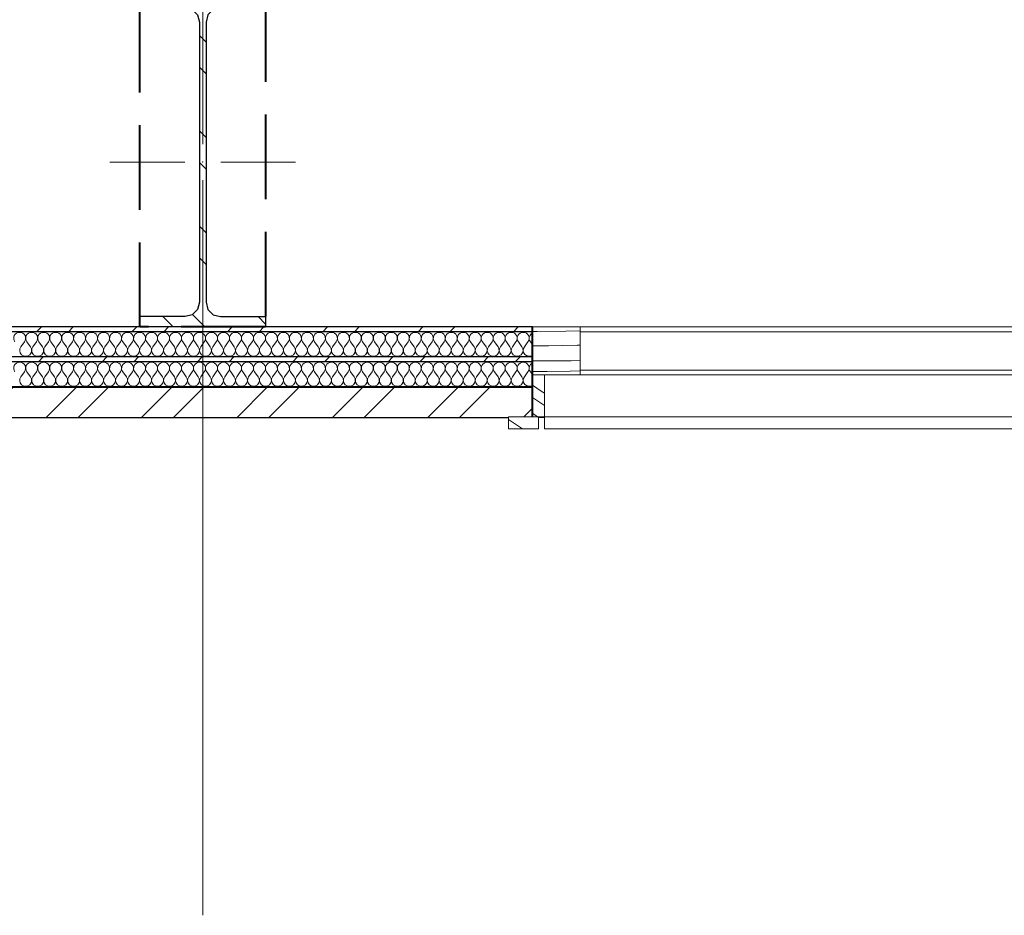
# Model space of a CAD drawing. Header units: millimetres. Extents: x 14199 to 94954, y 30513 to 87642.
# Tile 50 of 72: x 35280 to 36923, y 32797 to 34291. Entities that reach past the tile are written whole.
import ezdxf

# ---------------------------------------------------------------- set-up
doc = ezdxf.new("R2010")
doc.units = ezdxf.units.MM
doc.header["$MEASUREMENT"] = 0
for name, pattern in [('Axe_long_OD', [16800, 10000, -3000, 800, -3000]), ('Lignes cachées', [195.611112, 141.111112, -54.5]), ('Tirets petits', [125, 75, -50]), ('Wipeout_Contour', [1000, 0, -1000])]:
    doc.linetypes.add(name, pattern=pattern)
for name, color, linetype in [('Métal _ Bardage.Charp_Couv_Bard_Métal', 7, 'Continuous'), ('Nouveau_2D - Divers - Axes.2D_3D', 7, 'Continuous'), ('Nouveau_Fenêtres ARCHICAD', 7, 'Continuous'), ('Nouveau_Métal _ Bardage.Charp_Couv_Bard_Métal', 7, 'Continuous'), ('Nouveau_Métal _ Charpente.Charp_Couv_Bard_Métal', 7, 'Continuous')]:
    doc.layers.add(name, color=color, linetype=linetype)
pattern_1 = [(45, (0, 0), (-79.54951, 79.54951), []), (45, (-26.52, 26.52), (-79.54951, 79.54951), [])]

# ---------------------------------------------------------------- blocks, each defined once
blk = doc.blocks.new('*X233')
at = {"layer": 'Métal _ Bardage.Charp_Couv_Bard_Métal', "color": 2, "linetype": 'Continuous', "lineweight": 15, "true_color": 0xfee600}
for p, q in [((35282, 33745.282724), (35288, 33753.282724)), ((35298, 33745.282724), (35292, 33753.282724)), ((35302, 33745.282724), (35308, 33753.282724)), ((35318, 33745.282724), (35312, 33753.282724)), ((35322, 33745.282724), (35328, 33753.282724)), ((35338, 33745.282724), (35332, 33753.282724)), ((35342, 33745.282724), (35348, 33753.282724)), ((35358, 33745.282724), (35352, 33753.282724)), ((35362, 33745.282724), (35368, 33753.282724)), ((35378, 33745.282724), (35372, 33753.282724)), ((35382, 33745.282724), (35388, 33753.282724)), ((35398, 33745.282724), (35392, 33753.282724)), ((35402, 33745.282724), (35408, 33753.282724)), ((35418, 33745.282724), (35412, 33753.282724)), ((35422, 33745.282724), (35428, 33753.282724)), ((35438, 33745.282724), (35432, 33753.282724)), ((35442, 33745.282724), (35448, 33753.282724)), ((35458, 33745.282724), (35452, 33753.282724)), ((35462, 33745.282724), (35468, 33753.282724)), ((35478, 33745.282724), (35472, 33753.282724)), ((35482, 33745.282724), (35488, 33753.282724)), ((35498, 33745.282724), (35492, 33753.282724)), ((35502, 33745.282724), (35508, 33753.282724)), ((35518, 33745.282724), (35512, 33753.282724)), ((35522, 33745.282724), (35528, 33753.282724)), ((35538, 33745.282724), (35532, 33753.282724)), ((35542, 33745.282724), (35548, 33753.282724)), ((35558, 33745.282724), (35552, 33753.282724)), ((35562, 33745.282724), (35568, 33753.282724)), ((35578, 33745.282724), (35572, 33753.282724)), ((35582, 33745.282724), (35588, 33753.282724)), ((35598, 33745.282724), (35592, 33753.282724)), ((35602, 33745.282724), (35608, 33753.282724)), ((35618, 33745.282724), (35612, 33753.282724)), ((35622, 33745.282724), (35628, 33753.282724)), ((35638, 33745.282724), (35632, 33753.282724)), ((35642, 33745.282724), (35648, 33753.282724)), ((35658, 33745.282724), (35652, 33753.282724)), ((35662, 33745.282724), (35668, 33753.282724)), ((35678, 33745.282724), (35672, 33753.282724)), ((35682, 33745.282724), (35688, 33753.282724)), ((35698, 33745.282724), (35692, 33753.282724)), ((35702, 33745.282724), (35708, 33753.282724)), ((35718, 33745.282724), (35712, 33753.282724)), ((35722, 33745.282724), (35728, 33753.282724)), ((35738, 33745.282724), (35732, 33753.282724)), ((35742, 33745.282724), (35748, 33753.282724)), ((35758, 33745.282724), (35752, 33753.282724)), ((35762, 33745.282724), (35768, 33753.282724)), ((35778, 33745.282724), (35772, 33753.282724)), ((35782, 33745.282724), (35788, 33753.282724)), ((35798, 33745.282724), (35792, 33753.282724)), ((35802, 33745.282724), (35808, 33753.282724)), ((35818, 33745.282724), (35812, 33753.282724)), ((35822, 33745.282724), (35828, 33753.282724)), ((35838, 33745.282724), (35832, 33753.282724)), ((35842, 33745.282724), (35848, 33753.282724)), ((35858, 33745.282724), (35852, 33753.282724)), ((35862, 33745.282724), (35868, 33753.282724)), ((35878, 33745.282724), (35872, 33753.282724)), ((35882, 33745.282724), (35888, 33753.282724)), ((35898, 33745.282724), (35892, 33753.282724)), ((35902, 33745.282724), (35908, 33753.282724)), ((35918, 33745.282724), (35912, 33753.282724)), ((35922, 33745.282724), (35928, 33753.282724)), ((35938, 33745.282724), (35932, 33753.282724)), ((35942, 33745.282724), (35948, 33753.282724)), ((35958, 33745.282724), (35952, 33753.282724)), ((35962, 33745.282724), (35968, 33753.282724)), ((35978, 33745.282724), (35972, 33753.282724)), ((35982, 33745.282724), (35988, 33753.282724)), ((35998, 33745.282724), (35992, 33753.282724)), ((36002, 33745.282724), (36008, 33753.282724)), ((36018, 33745.282724), (36012, 33753.282724)), ((36022, 33745.282724), (36028, 33753.282724)), ((36038, 33745.282724), (36032, 33753.282724)), ((36042, 33745.282724), (36048, 33753.282724)), ((36058, 33745.282724), (36052, 33753.282724)), ((36062, 33745.282724), (36068, 33753.282724)), ((36078, 33745.282724), (36072, 33753.282724)), ((36082, 33745.282724), (36088, 33753.282724)), ((36098, 33745.282724), (36092, 33753.282724)), ((36102, 33745.282724), (36108, 33753.282724)), ((36118, 33745.282724), (36112, 33753.282724)), ((36122, 33745.282724), (36128, 33753.282724)), ((36135.347732, 33748.819081), (36132, 33753.282724))]:
    blk.add_line(p, q, dxfattribs=at)
for centre, start, end in [((35280, 33759.282724), 90, 216.869897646), ((35280, 33759.282724), 323.130102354, 90), ((35300, 33759.282724), 90, 216.869897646), ((35300, 33759.282724), 323.130102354, 90), ((35320, 33759.282724), 90, 216.869897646), ((35320, 33759.282724), 323.130102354, 90), ((35340, 33759.282724), 90, 216.869897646), ((35340, 33759.282724), 323.130102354, 90), ((35360, 33759.282724), 90, 216.869897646), ((35360, 33759.282724), 323.130102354, 90), ((35380, 33759.282724), 90, 216.869897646), ((35380, 33759.282724), 323.130102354, 90), ((35400, 33759.282724), 90, 216.869897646), ((35400, 33759.282724), 323.130102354, 90), ((35420, 33759.282724), 90, 216.869897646), ((35420, 33759.282724), 323.130102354, 90), ((35440, 33759.282724), 90, 216.869897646), ((35440, 33759.282724), 323.130102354, 90), ((35460, 33759.282724), 90, 216.869897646), ((35460, 33759.282724), 323.130102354, 90), ((35480, 33759.282724), 90, 216.869897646), ((35480, 33759.282724), 323.130102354, 90), ((35500, 33759.282724), 90, 216.869897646), ((35500, 33759.282724), 323.130102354, 90), ((35520, 33759.282724), 90, 216.869897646), ((35520, 33759.282724), 323.130102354, 90), ((35540, 33759.282724), 90, 216.869897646), ((35540, 33759.282724), 323.130102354, 90), ((35560, 33759.282724), 90, 216.869897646), ((35560, 33759.282724), 323.130102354, 90), ((35580, 33759.282724), 90, 216.869897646), ((35580, 33759.282724), 323.130102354, 90), ((35600, 33759.282724), 90, 216.869897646), ((35600, 33759.282724), 323.130102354, 90), ((35620, 33759.282724), 90, 216.869897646), ((35620, 33759.282724), 323.130102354, 90), ((35640, 33759.282724), 90, 216.869897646), ((35640, 33759.282724), 323.130102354, 90), ((35660, 33759.282724), 90, 216.869897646), ((35660, 33759.282724), 323.130102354, 90), ((35680, 33759.282724), 90, 216.869897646), ((35680, 33759.282724), 323.130102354, 90), ((35700, 33759.282724), 90, 216.869897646), ((35700, 33759.282724), 323.130102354, 90), ((35720, 33759.282724), 90, 216.869897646), ((35720, 33759.282724), 323.130102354, 90), ((35740, 33759.282724), 90, 216.869897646), ((35740, 33759.282724), 323.130102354, 90), ((35760, 33759.282724), 90, 216.869897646), ((35760, 33759.282724), 323.130102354, 90), ((35780, 33759.282724), 90, 216.869897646), ((35780, 33759.282724), 323.130102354, 90), ((35800, 33759.282724), 90, 216.869897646), ((35800, 33759.282724), 323.130102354, 90), ((35820, 33759.282724), 90, 216.869897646), ((35820, 33759.282724), 323.130102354, 90), ((35840, 33759.282724), 90, 216.869897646), ((35840, 33759.282724), 323.130102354, 90), ((35860, 33759.282724), 90, 216.869897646), ((35860, 33759.282724), 323.130102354, 90), ((35880, 33759.282724), 90, 216.869897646), ((35880, 33759.282724), 323.130102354, 90), ((35900, 33759.282724), 90, 216.869897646), ((35900, 33759.282724), 323.130102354, 90), ((35920, 33759.282724), 90, 216.869897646), ((35920, 33759.282724), 323.130102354, 90), ((35940, 33759.282724), 90, 216.869897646), ((35940, 33759.282724), 323.130102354, 90), ((35960, 33759.282724), 90, 216.869897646), ((35960, 33759.282724), 323.130102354, 90), ((35980, 33759.282724), 90, 216.869897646), ((35980, 33759.282724), 323.130102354, 90), ((36000, 33759.282724), 90, 216.869897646), ((36000, 33759.282724), 323.130102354, 90), ((36020, 33759.282724), 90, 216.869897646), ((36020, 33759.282724), 323.130102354, 90), ((36040, 33759.282724), 90, 216.869897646), ((36040, 33759.282724), 323.130102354, 90), ((36060, 33759.282724), 90, 216.869897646), ((36060, 33759.282724), 323.130102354, 90), ((36080, 33759.282724), 90, 216.869897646), ((36080, 33759.282724), 323.130102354, 90), ((36100, 33759.282724), 90, 216.869897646), ((36100, 33759.282724), 323.130102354, 90), ((36120, 33759.282724), 90, 216.869897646), ((36120, 33759.282724), 323.130102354, 90), ((36140, 33759.282724), 117.724899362, 216.869897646), ((35290, 33739.282724), 143.130102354, 36.869897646), ((35310, 33739.282724), 143.130102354, 36.869897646), ((35330, 33739.282724), 143.130102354, 36.869897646), ((35350, 33739.282724), 143.130102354, 36.869897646), ((35370, 33739.282724), 143.130102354, 36.869897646), ((35390, 33739.282724), 143.130102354, 36.869897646), ((35410, 33739.282724), 143.130102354, 36.869897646), ((35430, 33739.282724), 143.130102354, 36.869897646), ((35450, 33739.282724), 143.130102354, 36.869897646), ((35470, 33739.282724), 143.130102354, 36.869897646), ((35490, 33739.282724), 143.130102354, 36.869897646), ((35510, 33739.282724), 143.130102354, 36.869897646), ((35530, 33739.282724), 143.130102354, 36.869897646), ((35550, 33739.282724), 143.130102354, 36.869897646), ((35570, 33739.282724), 143.130102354, 36.869897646), ((35590, 33739.282724), 143.130102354, 36.869897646), ((35610, 33739.282724), 143.130102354, 36.869897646), ((35630, 33739.282724), 143.130102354, 36.869897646), ((35650, 33739.282724), 143.130102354, 36.869897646), ((35670, 33739.282724), 143.130102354, 36.869897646), ((35690, 33739.282724), 143.130102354, 36.869897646), ((35710, 33739.282724), 143.130102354, 36.869897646), ((35730, 33739.282724), 143.130102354, 36.869897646), ((35750, 33739.282724), 143.130102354, 36.869897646), ((35770, 33739.282724), 143.130102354, 36.869897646), ((35790, 33739.282724), 143.130102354, 36.869897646), ((35810, 33739.282724), 143.130102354, 36.869897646), ((35830, 33739.282724), 143.130102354, 36.869897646), ((35850, 33739.282724), 143.130102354, 36.869897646), ((35870, 33739.282724), 143.130102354, 36.869897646), ((35890, 33739.282724), 143.130102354, 36.869897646), ((35910, 33739.282724), 143.130102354, 36.869897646), ((35930, 33739.282724), 143.130102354, 36.869897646), ((35950, 33739.282724), 143.130102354, 36.869897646), ((35970, 33739.282724), 143.130102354, 36.869897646), ((35990, 33739.282724), 143.130102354, 36.869897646), ((36010, 33739.282724), 143.130102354, 36.869897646), ((36030, 33739.282724), 143.130102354, 36.869897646), ((36050, 33739.282724), 143.130102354, 36.869897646), ((36070, 33739.282724), 143.130102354, 36.869897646), ((36090, 33739.282724), 143.130102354, 36.869897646), ((36110, 33739.282724), 143.130102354, 36.869897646), ((36130, 33739.282724), 143.130102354, 302.328533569)]:
    blk.add_arc(centre, 10, start, end, dxfattribs=at)
blk = doc.blocks.new('*X240')
at = {"layer": 'Métal _ Bardage.Charp_Couv_Bard_Métal', "color": 2, "linetype": 'Continuous', "lineweight": 15, "true_color": 0xfee600}
for p, q in [((35282, 33695.282724), (35288, 33703.282724)), ((35298, 33695.282724), (35292, 33703.282724)), ((35302, 33695.282724), (35308, 33703.282724)), ((35318, 33695.282724), (35312, 33703.282724)), ((35322, 33695.282724), (35328, 33703.282724)), ((35338, 33695.282724), (35332, 33703.282724)), ((35342, 33695.282724), (35348, 33703.282724)), ((35358, 33695.282724), (35352, 33703.282724)), ((35362, 33695.282724), (35368, 33703.282724)), ((35378, 33695.282724), (35372, 33703.282724)), ((35382, 33695.282724), (35388, 33703.282724)), ((35398, 33695.282724), (35392, 33703.282724)), ((35402, 33695.282724), (35408, 33703.282724)), ((35418, 33695.282724), (35412, 33703.282724)), ((35422, 33695.282724), (35428, 33703.282724)), ((35438, 33695.282724), (35432, 33703.282724)), ((35442, 33695.282724), (35448, 33703.282724)), ((35458, 33695.282724), (35452, 33703.282724)), ((35462, 33695.282724), (35468, 33703.282724)), ((35478, 33695.282724), (35472, 33703.282724)), ((35482, 33695.282724), (35488, 33703.282724)), ((35498, 33695.282724), (35492, 33703.282724)), ((35502, 33695.282724), (35508, 33703.282724)), ((35518, 33695.282724), (35512, 33703.282724)), ((35522, 33695.282724), (35528, 33703.282724)), ((35538, 33695.282724), (35532, 33703.282724)), ((35542, 33695.282724), (35548, 33703.282724)), ((35558, 33695.282724), (35552, 33703.282724)), ((35562, 33695.282724), (35568, 33703.282724)), ((35578, 33695.282724), (35572, 33703.282724)), ((35582, 33695.282724), (35588, 33703.282724)), ((35598, 33695.282724), (35592, 33703.282724)), ((35602, 33695.282724), (35608, 33703.282724)), ((35618, 33695.282724), (35612, 33703.282724)), ((35622, 33695.282724), (35628, 33703.282724)), ((35638, 33695.282724), (35632, 33703.282724)), ((35642, 33695.282724), (35648, 33703.282724)), ((35658, 33695.282724), (35652, 33703.282724)), ((35662, 33695.282724), (35668, 33703.282724)), ((35678, 33695.282724), (35672, 33703.282724)), ((35682, 33695.282724), (35688, 33703.282724)), ((35698, 33695.282724), (35692, 33703.282724)), ((35702, 33695.282724), (35708, 33703.282724)), ((35718, 33695.282724), (35712, 33703.282724)), ((35722, 33695.282724), (35728, 33703.282724)), ((35738, 33695.282724), (35732, 33703.282724)), ((35742, 33695.282724), (35748, 33703.282724)), ((35758, 33695.282724), (35752, 33703.282724)), ((35762, 33695.282724), (35768, 33703.282724)), ((35778, 33695.282724), (35772, 33703.282724)), ((35782, 33695.282724), (35788, 33703.282724)), ((35798, 33695.282724), (35792, 33703.282724)), ((35802, 33695.282724), (35808, 33703.282724)), ((35818, 33695.282724), (35812, 33703.282724)), ((35822, 33695.282724), (35828, 33703.282724)), ((35838, 33695.282724), (35832, 33703.282724)), ((35842, 33695.282724), (35848, 33703.282724)), ((35858, 33695.282724), (35852, 33703.282724)), ((35862, 33695.282724), (35868, 33703.282724)), ((35878, 33695.282724), (35872, 33703.282724)), ((35882, 33695.282724), (35888, 33703.282724)), ((35898, 33695.282724), (35892, 33703.282724)), ((35902, 33695.282724), (35908, 33703.282724)), ((35918, 33695.282724), (35912, 33703.282724)), ((35922, 33695.282724), (35928, 33703.282724)), ((35938, 33695.282724), (35932, 33703.282724)), ((35942, 33695.282724), (35948, 33703.282724)), ((35958, 33695.282724), (35952, 33703.282724)), ((35962, 33695.282724), (35968, 33703.282724)), ((35978, 33695.282724), (35972, 33703.282724)), ((35982, 33695.282724), (35988, 33703.282724)), ((35998, 33695.282724), (35992, 33703.282724)), ((36002, 33695.282724), (36008, 33703.282724)), ((36018, 33695.282724), (36012, 33703.282724)), ((36022, 33695.282724), (36028, 33703.282724)), ((36038, 33695.282724), (36032, 33703.282724)), ((36042, 33695.282724), (36048, 33703.282724)), ((36058, 33695.282724), (36052, 33703.282724)), ((36062, 33695.282724), (36068, 33703.282724)), ((36078, 33695.282724), (36072, 33703.282724)), ((36082, 33695.282724), (36088, 33703.282724)), ((36098, 33695.282724), (36092, 33703.282724)), ((36102, 33695.282724), (36108, 33703.282724)), ((36118, 33695.282724), (36112, 33703.282724)), ((36122, 33695.282724), (36128, 33703.282724)), ((36135.347732, 33698.819081), (36132, 33703.282724))]:
    blk.add_line(p, q, dxfattribs=at)
for centre, start, end in [((35280, 33709.282724), 90, 216.869897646), ((35280, 33709.282724), 323.130102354, 90), ((35300, 33709.282724), 90, 216.869897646), ((35300, 33709.282724), 323.130102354, 90), ((35320, 33709.282724), 90, 216.869897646), ((35320, 33709.282724), 323.130102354, 90), ((35340, 33709.282724), 90, 216.869897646), ((35340, 33709.282724), 323.130102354, 90), ((35360, 33709.282724), 90, 216.869897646), ((35360, 33709.282724), 323.130102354, 90), ((35380, 33709.282724), 90, 216.869897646), ((35380, 33709.282724), 323.130102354, 90), ((35400, 33709.282724), 90, 216.869897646), ((35400, 33709.282724), 323.130102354, 90), ((35420, 33709.282724), 90, 216.869897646), ((35420, 33709.282724), 323.130102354, 90), ((35440, 33709.282724), 90, 216.869897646), ((35440, 33709.282724), 323.130102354, 90), ((35460, 33709.282724), 90, 216.869897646), ((35460, 33709.282724), 323.130102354, 90), ((35480, 33709.282724), 90, 216.869897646), ((35480, 33709.282724), 323.130102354, 90), ((35500, 33709.282724), 90, 216.869897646), ((35500, 33709.282724), 323.130102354, 90), ((35520, 33709.282724), 90, 216.869897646), ((35520, 33709.282724), 323.130102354, 90), ((35540, 33709.282724), 90, 216.869897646), ((35540, 33709.282724), 323.130102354, 90), ((35560, 33709.282724), 90, 216.869897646), ((35560, 33709.282724), 323.130102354, 90), ((35580, 33709.282724), 90, 216.869897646), ((35580, 33709.282724), 323.130102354, 90), ((35600, 33709.282724), 90, 216.869897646), ((35600, 33709.282724), 323.130102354, 90), ((35620, 33709.282724), 90, 216.869897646), ((35620, 33709.282724), 323.130102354, 90), ((35640, 33709.282724), 90, 216.869897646), ((35640, 33709.282724), 323.130102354, 90), ((35660, 33709.282724), 90, 216.869897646), ((35660, 33709.282724), 323.130102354, 90), ((35680, 33709.282724), 90, 216.869897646), ((35680, 33709.282724), 323.130102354, 90), ((35700, 33709.282724), 90, 216.869897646), ((35700, 33709.282724), 323.130102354, 90), ((35720, 33709.282724), 90, 216.869897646), ((35720, 33709.282724), 323.130102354, 90), ((35740, 33709.282724), 90, 216.869897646), ((35740, 33709.282724), 323.130102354, 90), ((35760, 33709.282724), 90, 216.869897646), ((35760, 33709.282724), 323.130102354, 90), ((35780, 33709.282724), 90, 216.869897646), ((35780, 33709.282724), 323.130102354, 90), ((35800, 33709.282724), 90, 216.869897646), ((35800, 33709.282724), 323.130102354, 90), ((35820, 33709.282724), 90, 216.869897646), ((35820, 33709.282724), 323.130102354, 90), ((35840, 33709.282724), 90, 216.869897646), ((35840, 33709.282724), 323.130102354, 90), ((35860, 33709.282724), 90, 216.869897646), ((35860, 33709.282724), 323.130102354, 90), ((35880, 33709.282724), 90, 216.869897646), ((35880, 33709.282724), 323.130102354, 90), ((35900, 33709.282724), 90, 216.869897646), ((35900, 33709.282724), 323.130102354, 90), ((35920, 33709.282724), 90, 216.869897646), ((35920, 33709.282724), 323.130102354, 90), ((35940, 33709.282724), 90, 216.869897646), ((35940, 33709.282724), 323.130102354, 90), ((35960, 33709.282724), 90, 216.869897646), ((35960, 33709.282724), 323.130102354, 90), ((35980, 33709.282724), 90, 216.869897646), ((35980, 33709.282724), 323.130102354, 90), ((36000, 33709.282724), 90, 216.869897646), ((36000, 33709.282724), 323.130102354, 90), ((36020, 33709.282724), 90, 216.869897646), ((36020, 33709.282724), 323.130102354, 90), ((36040, 33709.282724), 90, 216.869897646), ((36040, 33709.282724), 323.130102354, 90), ((36060, 33709.282724), 90, 216.869897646), ((36060, 33709.282724), 323.130102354, 90), ((36080, 33709.282724), 90, 216.869897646), ((36080, 33709.282724), 323.130102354, 90), ((36100, 33709.282724), 90, 216.869897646), ((36100, 33709.282724), 323.130102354, 90), ((36120, 33709.282724), 90, 216.869897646), ((36120, 33709.282724), 323.130102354, 90), ((36140, 33709.282724), 117.724899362, 216.869897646), ((35290, 33689.282724), 143.130102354, 36.869897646), ((35310, 33689.282724), 143.130102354, 36.869897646), ((35330, 33689.282724), 143.130102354, 36.869897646), ((35350, 33689.282724), 143.130102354, 36.869897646), ((35370, 33689.282724), 143.130102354, 36.869897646), ((35390, 33689.282724), 143.130102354, 36.869897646), ((35410, 33689.282724), 143.130102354, 36.869897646), ((35430, 33689.282724), 143.130102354, 36.869897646), ((35450, 33689.282724), 143.130102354, 36.869897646), ((35470, 33689.282724), 143.130102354, 36.869897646), ((35490, 33689.282724), 143.130102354, 36.869897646), ((35510, 33689.282724), 143.130102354, 36.869897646), ((35530, 33689.282724), 143.130102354, 36.869897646), ((35550, 33689.282724), 143.130102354, 36.869897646), ((35570, 33689.282724), 143.130102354, 36.869897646), ((35590, 33689.282724), 143.130102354, 36.869897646), ((35610, 33689.282724), 143.130102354, 36.869897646), ((35630, 33689.282724), 143.130102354, 36.869897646), ((35650, 33689.282724), 143.130102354, 36.869897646), ((35670, 33689.282724), 143.130102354, 36.869897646), ((35690, 33689.282724), 143.130102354, 36.869897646), ((35710, 33689.282724), 143.130102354, 36.869897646), ((35730, 33689.282724), 143.130102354, 36.869897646), ((35750, 33689.282724), 143.130102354, 36.869897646), ((35770, 33689.282724), 143.130102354, 36.869897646), ((35790, 33689.282724), 143.130102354, 36.869897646), ((35810, 33689.282724), 143.130102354, 36.869897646), ((35830, 33689.282724), 143.130102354, 36.869897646), ((35850, 33689.282724), 143.130102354, 36.869897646), ((35870, 33689.282724), 143.130102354, 36.869897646), ((35890, 33689.282724), 143.130102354, 36.869897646), ((35910, 33689.282724), 143.130102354, 36.869897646), ((35930, 33689.282724), 143.130102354, 36.869897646), ((35950, 33689.282724), 143.130102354, 36.869897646), ((35970, 33689.282724), 143.130102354, 36.869897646), ((35990, 33689.282724), 143.130102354, 36.869897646), ((36010, 33689.282724), 143.130102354, 36.869897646), ((36030, 33689.282724), 143.130102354, 36.869897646), ((36050, 33689.282724), 143.130102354, 36.869897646), ((36070, 33689.282724), 143.130102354, 36.869897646), ((36090, 33689.282724), 143.130102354, 36.869897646), ((36110, 33689.282724), 143.130102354, 36.869897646), ((36130, 33689.282724), 143.130102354, 302.328533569)]:
    blk.add_arc(centre, 10, start, end, dxfattribs=at)
blk = doc.blocks.new('*X247')
at = {"layer": 'Métal _ Bardage.Charp_Couv_Bard_Métal', "linetype": 'Continuous', "lineweight": 15, "true_color": 0xc1976c}
blk.add_hatch(color=33, dxfattribs=at).paths.add_polyline_path([(29035.3, 33677.3), (36135.3, 33677.3), (36135.3, 33678.3), (29035.3, 33678.3)])
blk = doc.blocks.new('Ouverture fenêtre simple[18]')
at = {"layer": 'Nouveau_Fenêtres ARCHICAD', "color": 7, "linetype": 'Continuous', "lineweight": 25}
for p, q in [((36135.3, 33770.3), (36135.3, 33778.3)), ((36135.3, 33728.3), (36135.3, 33770.3)), ((36135.3, 33720.3), (36135.3, 33728.3)), ((36135.3, 33678.3), (36135.3, 33720.3)), ((36135.3, 33677.3), (36135.3, 33678.3)), ((36135.3, 33627.3), (36135.3, 33677.3))]:
    blk.add_line(p, q, dxfattribs=at)
at = {"layer": 'Nouveau_Fenêtres ARCHICAD', "color": 30, "linetype": 'Continuous', "lineweight": 15, "true_color": 0xff6600}
for p, q in [((41035.3, 33778.3), (36135.3, 33778.3)), ((41035.3, 33627.3), (36135.3, 33627.3))]:
    blk.add_line(p, q, dxfattribs=at)
blk = doc.blocks.new('Mur_4', base_point=(17480.3, 33778.3))
at = {"color": 254, "linetype": 'Wipeout_Contour', "lineweight": 0, "ltscale": 188002.13894}
blk.add_wipeout([(29035.3, 33770.3), (36135.3, 33770.3), (36135.3, 33778.3), (29035.3, 33778.3)], dxfattribs=at).dxf.layer = 'Métal _ Bardage.Charp_Couv_Bard_Métal'
at = {"layer": 'Métal _ Bardage.Charp_Couv_Bard_Métal', "linetype": 'Continuous', "lineweight": 15, "true_color": 0x2e45b3}
h = blk.add_hatch(dxfattribs=at)
h.set_pattern_fill('Acier', color=175, style=0, pattern_type=2)
h.set_pattern_definition(pattern_1)
h.paths.add_polyline_path([(29035.3, 33770.3), (36135.3, 33770.3), (36135.3, 33778.3), (29035.3, 33778.3)])
at = {"color": 254, "linetype": 'Wipeout_Contour', "lineweight": 0, "ltscale": 187930.102961}
blk.add_wipeout([(29035.3, 33728.3), (36135.3, 33728.3), (36135.3, 33770.3), (29035.3, 33770.3)], dxfattribs=at).dxf.layer = 'Métal _ Bardage.Charp_Couv_Bard_Métal'
at = {"layer": 'Métal _ Bardage.Charp_Couv_Bard_Métal', "color": 7, "linetype": 'Continuous', "lineweight": 25, "flags": 128}
blk.add_lwpolyline([(35480.3, 33778.3), (29690.3, 33778.3)], dxfattribs=at)
at = {"layer": 'Métal _ Bardage.Charp_Couv_Bard_Métal', "color": 7, "lineweight": 40}
blk.add_blockref('*X233', (0, 0), dxfattribs=at)
at = {"color": 254, "linetype": 'Wipeout_Contour', "lineweight": 0, "ltscale": 187858.075445}
blk.add_wipeout([(29035.3, 33720.3), (36135.3, 33720.3), (36135.3, 33728.3), (29035.3, 33728.3)], dxfattribs=at).dxf.layer = 'Métal _ Bardage.Charp_Couv_Bard_Métal'
at = {"layer": 'Métal _ Bardage.Charp_Couv_Bard_Métal', "linetype": 'Continuous', "lineweight": 15, "true_color": 0x2e45b3}
h = blk.add_hatch(dxfattribs=at)
h.set_pattern_fill('Acier', color=175, style=0, pattern_type=2)
h.set_pattern_definition(pattern_1)
h.paths.add_polyline_path([(29035.3, 33720.3), (36135.3, 33720.3), (36135.3, 33728.3), (29035.3, 33728.3)])
at = {"color": 254, "linetype": 'Wipeout_Contour', "lineweight": 0, "ltscale": 187786.090928}
blk.add_wipeout([(29035.3, 33678.3), (36135.3, 33678.3), (36135.3, 33720.3), (29035.3, 33720.3)], dxfattribs=at).dxf.layer = 'Métal _ Bardage.Charp_Couv_Bard_Métal'
at = {"layer": 'Métal _ Bardage.Charp_Couv_Bard_Métal', "color": 7, "lineweight": 40}
blk.add_blockref('*X240', (0, 0), dxfattribs=at)
at = {"color": 254, "linetype": 'Wipeout_Contour', "lineweight": 0, "ltscale": 187724.18825}
blk.add_wipeout([(29035.3, 33677.3), (36135.3, 33677.3), (36135.3, 33678.3), (29035.3, 33678.3)], dxfattribs=at).dxf.layer = 'Métal _ Bardage.Charp_Couv_Bard_Métal'
at = {"layer": 'Métal _ Bardage.Charp_Couv_Bard_Métal', "color": 7, "lineweight": 40}
blk.add_blockref('*X247', (0, 0), dxfattribs=at)
at = {"color": 254, "linetype": 'Wipeout_Contour', "lineweight": 0, "ltscale": 187650.816495}
blk.add_wipeout([(36135.3, 33677.3), (29035.3, 33677.3), (29035.3, 33627.3), (36135.3, 33627.3)], dxfattribs=at).dxf.layer = 'Métal _ Bardage.Charp_Couv_Bard_Métal'
at = {"layer": 'Métal _ Bardage.Charp_Couv_Bard_Métal', "linetype": 'Continuous', "lineweight": 15, "true_color": 0x2e45b3}
h = blk.add_hatch(dxfattribs=at)
h.set_pattern_fill('Acier', color=175, style=0, pattern_type=2)
h.set_pattern_definition(pattern_1)
h.paths.add_polyline_path([(36135.3, 33677.3), (29035.3, 33677.3), (29035.3, 33627.3), (36135.3, 33627.3)])
at = {"color": 254, "linetype": 'Wipeout_Contour', "lineweight": 0, "ltscale": 205029.154222}
blk.add_wipeout([(36135.3, 33778.3), (36135.3, 33627.3), (41035.3, 33627.3), (41035.3, 33778.3)], dxfattribs=at).dxf.layer = 'Métal _ Bardage.Charp_Couv_Bard_Métal'
at = {"layer": 'Métal _ Bardage.Charp_Couv_Bard_Métal', "color": 7, "linetype": 'Continuous', "lineweight": 25}
for p, q in [((36135.3, 33770.3), (36135.3, 33778.3)), ((36135.3, 33770.3), (29035.3, 33770.3)), ((36135.3, 33728.3), (36135.3, 33770.3)), ((36135.3, 33728.3), (29035.3, 33728.3)), ((36135.3, 33720.3), (36135.3, 33728.3)), ((36135.3, 33720.3), (29035.3, 33720.3)), ((36135.3, 33678.3), (36135.3, 33720.3)), ((36135.3, 33678.3), (29035.3, 33678.3)), ((36135.3, 33677.3), (29035.3, 33677.3)), ((36135.3, 33677.3), (36135.3, 33678.3)), ((36135.3, 33627.3), (36135.3, 33677.3))]:
    blk.add_line(p, q, dxfattribs=at)
at = {"layer": 'Métal _ Bardage.Charp_Couv_Bard_Métal', "color": 7, "linetype": 'Continuous', "lineweight": 25, "flags": 128}
for points in [[(36135.3, 33778.3), (35690.3, 33778.3)], [(29035.3, 33627.3), (36135.3, 33627.3)]]:
    blk.add_lwpolyline(points, dxfattribs=at)
at = {"layer": 'Nouveau_Fenêtres ARCHICAD', "color": 30, "linetype": 'Continuous', "lineweight": 15, "true_color": 0xff6600}
blk.add_blockref('Ouverture fenêtre simple[18]', (0, 0), dxfattribs=at)
blk = doc.blocks.new('Poteau_8', base_point=(35585.3, 34053.3))
at = {"color": 254, "linetype": 'Wipeout_Contour', "lineweight": 0, "ltscale": 1182101.425668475}
blk.add_wipeout([(35690.3, 34328.3), (35480.3, 34328.3), (35480.3, 34311.1), (35555.8, 34311.1), (35567.8, 34307.9), (35576.6, 34299.1), (35579.8, 34287.1), (35579.8, 33819.5), (35576.6, 33807.5), (35567.8, 33798.7), (35555.8, 33795.5), (35480.3, 33795.5), (35480.3, 33778.3), (35690.3, 33778.3), (35690.3, 33795.5), (35614.9, 33795.5), (35602.9, 33798.7), (35594.1, 33807.5), (35590.9, 33819.5), (35590.9, 34287.1), (35594.1, 34299.1), (35602.9, 34307.9), (35614.9, 34311.1), (35690.3, 34311.1)], dxfattribs=at).dxf.layer = 'Nouveau_Métal _ Charpente.Charp_Couv_Bard_Métal'
at = {"layer": 'Nouveau_Métal _ Charpente.Charp_Couv_Bard_Métal', "linetype": 'Continuous', "lineweight": 15, "true_color": 0x2e45b3}
h = blk.add_hatch(dxfattribs=at)
h.set_pattern_fill('Acier', color=175, style=0, pattern_type=2)
h.set_pattern_definition([(135, (0, 0), (79.54951, 79.54951), []), (135, (-26.52, -26.52), (79.54951, 79.54951), [])])
h.paths.add_polyline_path([(35690.3, 34328.3), (35480.3, 34328.3), (35480.3, 34311.1), (35555.8, 34311.1), (35567.8, 34307.9), (35576.6, 34299.1), (35579.8, 34287.1), (35579.8, 33819.5), (35576.6, 33807.5), (35567.8, 33798.7), (35555.8, 33795.5), (35480.3, 33795.5), (35480.3, 33778.3), (35690.3, 33778.3), (35690.3, 33795.5), (35614.9, 33795.5), (35602.9, 33798.7), (35594.1, 33807.5), (35590.9, 33819.5), (35590.9, 34287.1), (35594.1, 34299.1), (35602.9, 34307.9), (35614.9, 34311.1), (35690.3, 34311.1)])
at = {"layer": 'Nouveau_Métal _ Charpente.Charp_Couv_Bard_Métal', "color": 12, "linetype": 'Continuous', "lineweight": 20, "true_color": 0xe40006}
for p, q in [((35585.3, 34083.3), (35585.3, 34378.3)), ((35555.3, 34053.3), (35430.3, 34053.3)), ((35615.3, 34053.3), (35740.3, 34053.3)), ((35585.3, 34023.3), (35585.3, 33728.3))]:
    blk.add_line(p, q, dxfattribs=at)
at = {"layer": 'Nouveau_Métal _ Charpente.Charp_Couv_Bard_Métal', "color": 7, "linetype": 'Continuous', "lineweight": 25}
for p, q in [((35690.3, 34328.3), (35480.3, 34328.3)), ((35480.3, 34328.3), (35480.3, 34311.1)), ((35690.3, 34328.3), (35690.3, 34311.1)), ((35567.8, 34307.9), (35576.6, 34299.1)), ((35602.9, 34307.9), (35594.1, 34299.1)), ((35576.6, 33807.5), (35567.8, 33798.7)), ((35594.1, 33807.5), (35602.9, 33798.7)), ((35480.3, 33795.5), (35480.3, 33778.3)), ((35690.3, 33795.5), (35690.3, 33778.3)), ((35690.3, 33778.3), (35480.3, 33778.3))]:
    blk.add_line(p, q, dxfattribs=at)
at = {"layer": 'Nouveau_Métal _ Charpente.Charp_Couv_Bard_Métal', "color": 7, "linetype": 'Lignes cachées', "lineweight": 40, "flags": 128}
for points in [[(35480.3, 34328.3), (35690.3, 34328.3)], [(35480.3, 33778.3), (35480.3, 34328.3)], [(35690.3, 34328.3), (35690.3, 33778.3)], [(35690.3, 33778.3), (35480.3, 33778.3)]]:
    blk.add_lwpolyline(points, dxfattribs=at)
at = {"layer": 'Nouveau_Métal _ Charpente.Charp_Couv_Bard_Métal', "color": 7, "linetype": 'Continuous', "lineweight": 25, "flags": 128}
for points in [[(35567.8, 34307.9), (35555.8, 34311.1), (35480.3, 34311.1)], [(35576.6, 34299.1), (35579.8, 34287.1), (35579.8, 33819.5), (35576.6, 33807.5)], [(35594.1, 34299.1), (35590.9, 34287.1), (35590.9, 33819.5), (35594.1, 33807.5)], [(35690.3, 34311.1), (35614.9, 34311.1), (35602.9, 34307.9)], [(35567.8, 33798.7), (35555.8, 33795.5), (35480.3, 33795.5)], [(35602.9, 33798.7), (35614.9, 33795.5), (35690.3, 33795.5)]]:
    blk.add_lwpolyline(points, dxfattribs=at)
at = {"layer": 'Nouveau_Métal _ Charpente.Charp_Couv_Bard_Métal', "color": 12, "linetype": 'Continuous', "lineweight": 20, "true_color": 0xe40006}
blk.add_point((35585.3, 34053.3), dxfattribs=at)
blk = doc.blocks.new('Marque grille standard[83]', base_point=(16329.3, 33778.3))
at = {"layer": 'Nouveau_2D - Divers - Axes.2D_3D', "color": 104, "linetype": 'Axe_long_OD', "lineweight": 15, "true_color": 0x029e21}
blk.add_line((17329.3, 33778.3), (88841.3, 33778.3), dxfattribs=at)
blk = doc.blocks.new('Marque grille standard[90]', base_point=(35585.3, 64796.5))
at = {"layer": 'Nouveau_2D - Divers - Axes.2D_3D', "color": 104, "linetype": 'Axe_long_OD', "lineweight": 15, "true_color": 0x029e21}
for p, q in [((35585.3, 63796.5), (35585.3, 33796.5)), ((35585.3, 33796.5), (35585.3, 32796.5))]:
    blk.add_line(p, q, dxfattribs=at)
blk = doc.blocks.new('*X799')
at = {"layer": 'Nouveau_Fenêtres ARCHICAD', "color": 31, "linetype": 'Continuous', "lineweight": 15, "true_color": 0xffcc99}
for p, q in [((36150.2, 33671.2), (36135.3, 33681.4)), ((36138.8, 33658.1), (36135.3, 33660.4)), ((36155.3, 33667.7), (36150.2, 33671.2)), ((36155.3, 33647.1), (36138.8, 33658.1)), ((36143.9, 33628.3), (36135.3, 33634.4))]:
    blk.add_line(p, q, dxfattribs=at)
blk = doc.blocks.new('*X800')
at = {"layer": 'Nouveau_Fenêtres ARCHICAD', "color": 31, "linetype": 'Continuous', "lineweight": 15, "true_color": 0xffcc99}
for p, q in [((36145.3, 33627.3), (36143.9, 33628.3)), ((36118.6, 33608.3), (36095.3, 33623.6))]:
    blk.add_line(p, q, dxfattribs=at)
blk = doc.blocks.new('*X801')
at = {"layer": 'Nouveau_Fenêtres ARCHICAD', "color": 31, "linetype": 'Continuous', "lineweight": 15, "true_color": 0xffcc99}
for p, q in [((36143.3, 33770.8), (36135.3, 33770.9)), ((36191.1, 33771.1), (36143.3, 33770.8)), ((36215.3, 33771.8), (36191.1, 33771.1)), ((36137.9, 33746.8), (36135.3, 33746.8)), ((36162, 33746.8), (36137.9, 33746.8)), ((36186.2, 33747.2), (36162, 33746.8)), ((36210.3, 33747.9), (36186.2, 33747.2)), ((36215.3, 33748.1), (36210.3, 33747.9)), ((36167.2, 33721.6), (36135.3, 33721.8)), ((36200.3, 33721.9), (36167.2, 33721.6)), ((36215.3, 33722.2), (36200.3, 33721.9)), ((36160.2, 33704), (36135.3, 33703.9)), ((36198.4, 33704.6), (36160.2, 33704)), ((36215.3, 33705), (36198.4, 33704.6))]:
    blk.add_line(p, q, dxfattribs=at)
blk = doc.blocks.new('Baie générique_v2017[45]')
at = {"color": 254, "linetype": 'Wipeout_Contour', "lineweight": 0, "ltscale": 307312.411287}
blk.add_wipeout([(36155.3, 33698.3), (36155.3, 33628.3), (36155.3, 33608.3), (41015.3, 33608.3), (41015.3, 33628.3), (41015.3, 33698.3)], dxfattribs=at).dxf.layer = 'Nouveau_Fenêtres ARCHICAD'
at = {"layer": 'Nouveau_Fenêtres ARCHICAD', "color": 21, "linetype": 'Continuous', "lineweight": 15, "true_color": 0xff9954}
for p, q in [((36155.3, 33628.3), (36155.3, 33608.3)), ((36155.3, 33608.3), (41015.3, 33608.3))]:
    blk.add_line(p, q, dxfattribs=at)
at = {"layer": 'Nouveau_Fenêtres ARCHICAD', "color": 7, "linetype": 'Tirets petits', "lineweight": 15}
blk.add_line((41015.3, 33628.3), (36155.3, 33628.3), dxfattribs=at)
at = {"color": 254, "linetype": 'Wipeout_Contour', "lineweight": 0, "ltscale": 197573.417107}
blk.add_wipeout([(36135.3, 33698.3), (36135.3, 33628.3), (36155.3, 33628.3), (36155.3, 33698.3)], dxfattribs=at).dxf.layer = 'Nouveau_Fenêtres ARCHICAD'
at = {"layer": 'Nouveau_Fenêtres ARCHICAD', "color": 30, "linetype": 'Continuous', "lineweight": 15, "true_color": 0xff6600, "flags": 128}
blk.add_lwpolyline([(36135.3, 33698.3), (36135.3, 33628.3), (36155.3, 33628.3), (36155.3, 33698.3)], close=True, dxfattribs=at)
at = {"layer": 'Nouveau_Métal _ Bardage.Charp_Couv_Bard_Métal', "color": 30, "linetype": 'Continuous', "lineweight": 15, "true_color": 0xff6600}
blk.add_blockref('*X799', (0, 0), dxfattribs=at)
at = {"color": 254, "linetype": 'Wipeout_Contour', "lineweight": 0, "ltscale": 205122.581349}
blk.add_wipeout([(41035.3, 33698.3), (41035.3, 33778.3), (36135.3, 33778.3), (36135.3, 33698.3)], dxfattribs=at).dxf.layer = 'Nouveau_Fenêtres ARCHICAD'
at = {"color": 254, "linetype": 'Wipeout_Contour', "lineweight": 0, "ltscale": 197377.558201}
blk.add_wipeout([(36095.3, 33628.3), (36095.3, 33608.3), (36145.3, 33608.3), (36145.3, 33628.3)], dxfattribs=at).dxf.layer = 'Nouveau_Fenêtres ARCHICAD'
at = {"layer": 'Nouveau_Fenêtres ARCHICAD', "color": 30, "linetype": 'Continuous', "lineweight": 15, "true_color": 0xff6600, "flags": 128}
blk.add_lwpolyline([(36095.3, 33628.3), (36095.3, 33608.3), (36145.3, 33608.3), (36145.3, 33628.3)], close=True, dxfattribs=at)
at = {"layer": 'Nouveau_Métal _ Bardage.Charp_Couv_Bard_Métal', "color": 30, "linetype": 'Continuous', "lineweight": 15, "true_color": 0xff6600}
blk.add_blockref('*X800', (0, 0), dxfattribs=at)
at = {"color": 254, "linetype": 'Wipeout_Contour', "lineweight": 0, "ltscale": 197865.775315}
blk.add_wipeout([(36135.3, 33698.3), (36215.3, 33698.3), (36215.3, 33778.3), (36135.3, 33778.3)], dxfattribs=at).dxf.layer = 'Nouveau_Fenêtres ARCHICAD'
at = {"layer": 'Nouveau_Fenêtres ARCHICAD', "color": 21, "linetype": 'Continuous', "lineweight": 15, "true_color": 0xff9954}
for p, q in [((40955.3, 33778.3), (36215.3, 33778.3)), ((40955.3, 33698.3), (36215.3, 33698.3))]:
    blk.add_line(p, q, dxfattribs=at)
at = {"layer": 'Nouveau_Fenêtres ARCHICAD', "color": 30, "linetype": 'Continuous', "lineweight": 15, "true_color": 0xff6600}
for p, q in [((40955.3, 33770.3), (36215.3, 33770.3)), ((40955.3, 33706.3), (36215.3, 33706.3))]:
    blk.add_line(p, q, dxfattribs=at)
at = {"layer": 'Nouveau_Fenêtres ARCHICAD', "color": 30, "linetype": 'Continuous', "lineweight": 15, "true_color": 0xff6600, "flags": 128}
blk.add_lwpolyline([(36135.3, 33698.3), (36135.3, 33778.3), (36215.3, 33778.3), (36215.3, 33698.3)], close=True, dxfattribs=at)
at = {"layer": 'Nouveau_Métal _ Bardage.Charp_Couv_Bard_Métal', "color": 30, "linetype": 'Continuous', "lineweight": 15, "true_color": 0xff6600}
blk.add_blockref('*X801', (0, 0), dxfattribs=at)
blk = doc.blocks.new('Ouverture fenêtre simple[46]')
at = {"layer": 'Nouveau_Fenêtres ARCHICAD', "color": 7, "linetype": 'Continuous', "lineweight": 40}
blk.add_line((36135.3, 33628.3), (36135.3, 33778.3), dxfattribs=at)
at = {"layer": 'Nouveau_Fenêtres ARCHICAD', "color": 30, "linetype": 'Continuous', "lineweight": 15, "true_color": 0xff6600}
for p, q in [((36135.3, 33778.3), (41035.3, 33778.3)), ((36135.3, 33628.3), (41035.3, 33628.3))]:
    blk.add_line(p, q, dxfattribs=at)
blk = doc.blocks.new('Mur_73', base_point=(36135.3, 33728.3))
at = {"color": 254, "linetype": 'Wipeout_Contour', "lineweight": 0, "ltscale": 205030.469323}
blk.add_wipeout([(41035.3, 33628.3), (41035.3, 33778.3), (36135.3, 33778.3), (36135.3, 33628.3)], dxfattribs=at).dxf.layer = 'Nouveau_Métal _ Bardage.Charp_Couv_Bard_Métal'
at = {"layer": 'Nouveau_Fenêtres ARCHICAD', "color": 30, "linetype": 'Continuous', "lineweight": 15, "true_color": 0xff6600}
blk.add_blockref('Baie générique_v2017[45]', (0, 0), dxfattribs=at)
blk.add_blockref('Ouverture fenêtre simple[46]', (0, 0), dxfattribs=at)

msp = doc.modelspace()

# ---------------------------------------------------------------- block references
at = {"layer": 'Métal _ Bardage.Charp_Couv_Bard_Métal', "color": 7, "lineweight": 40}
msp.add_blockref('Mur_4', (17480.3, 33778.3), dxfattribs=at)

# ---------------------------------------------------------------- next in the draw order: block references
at = {"layer": 'Nouveau_Métal _ Charpente.Charp_Couv_Bard_Métal', "color": 7, "lineweight": 25}
msp.add_blockref('Poteau_8', (35585.3, 34053.3), dxfattribs=at)

# ---------------------------------------------------------------- next in the draw order: block references
at = {"layer": 'Nouveau_2D - Divers - Axes.2D_3D', "color": 8, "linetype": 'Continuous', "lineweight": 15}
for name, p in [('Marque grille standard[90]', (35585.3, 64796.5)), ('Marque grille standard[83]', (16329.3, 33778.3))]:
    msp.add_blockref(name, p, dxfattribs=at)

# ---------------------------------------------------------------- next in the draw order: block references
at = {"layer": 'Nouveau_Métal _ Bardage.Charp_Couv_Bard_Métal', "color": 7, "lineweight": 40}
msp.add_blockref('Mur_73', (36135.3, 33728.3), dxfattribs=at)

doc.saveas('drawing.dxf')
